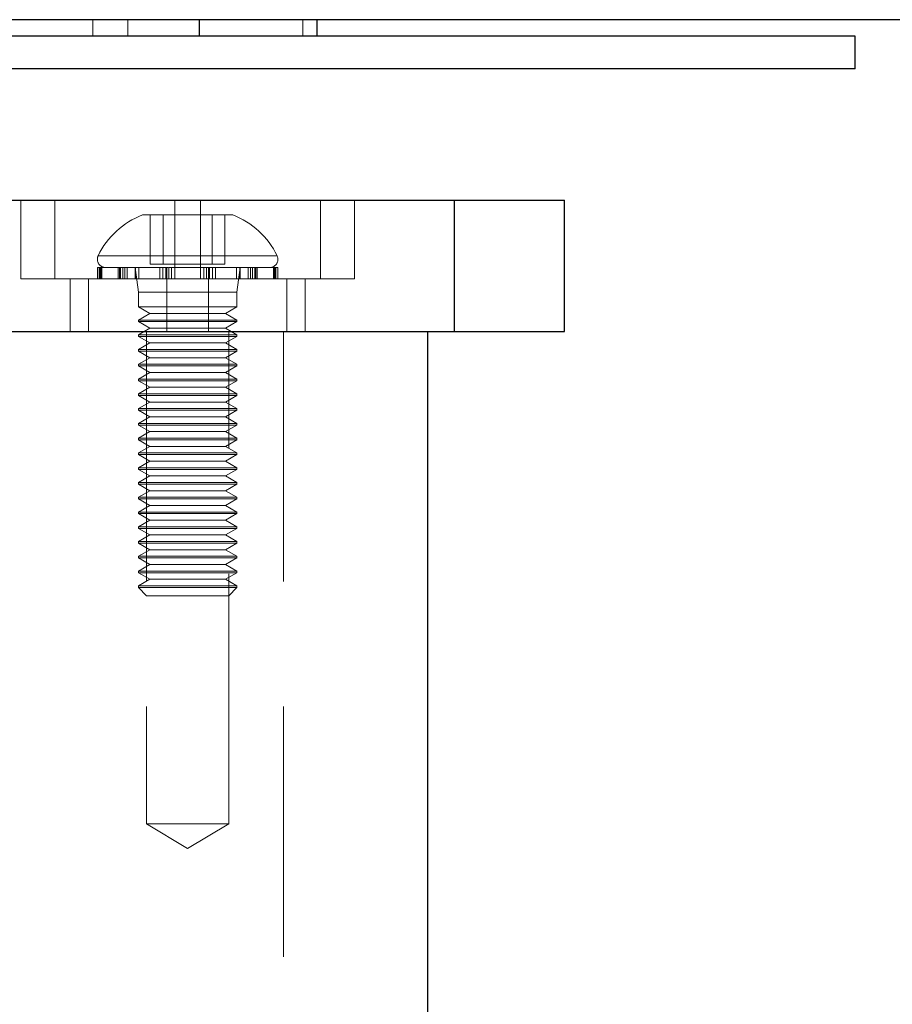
# Model space of a CAD drawing. Header units: millimetres. Extents: x 7 to 412, y 5 to 291.
# Tile 31 of 79: x 87.56 to 91.99, y 264.69 to 269.69. Entities that reach past the tile are written whole.
import ezdxf

# ---------------------------------------------------------------- set-up
doc = ezdxf.new("R2010")
doc.units = ezdxf.units.MM
doc.linetypes.add('HIDDEN', pattern=[1.905, 1.27, -0.635])

msp = doc.modelspace()

# ---------------------------------------------------------------- linework, layer by layer
at = {"color": 7, "linetype": 'HIDDEN', "lineweight": 18}
for p, q in [((87.93506, 269.69365), (87.93506, 269.61032)), ((88.11371, 269.69365), (88.11371, 269.61032)), ((89.00221, 269.69365), (89.00221, 269.61032)), ((87.57064, 268.77698), (87.57064, 268.37698)), ((87.74289, 268.37698), (87.74289, 268.77698)), ((88.35235, 268.37698), (88.35235, 268.77698)), ((88.48172, 268.37698), (88.48172, 268.77698)), ((89.09119, 268.37698), (89.09119, 268.77698)), ((89.26344, 268.37698), (89.26344, 268.77698)), ((89.77019, 268.77698), (89.77019, 268.11032)), ((88.64621, 268.70198), (88.18787, 268.70198)), ((88.22761, 268.45198), (88.22761, 268.70198)), ((88.29292, 268.45198), (88.29292, 268.70198)), ((88.35173, 268.45198), (88.35173, 268.70198)), ((88.48235, 268.45198), (88.48235, 268.70198)), ((88.54116, 268.45198), (88.54116, 268.70198)), ((88.60647, 268.45198), (88.60647, 268.70198)), ((87.96451, 268.49518), (88.86957, 268.49518)), ((88.22761, 268.45198), (88.29292, 268.45198)), ((88.29292, 268.45198), (88.48235, 268.45198)), ((88.48235, 268.45198), (88.60647, 268.45198)), ((87.97636, 268.43532), (87.95871, 268.43532)), ((87.95871, 268.43532), (87.95871, 268.37698)), ((87.96864, 268.37698), (87.96864, 268.43532)), ((87.97241, 268.37698), (87.97241, 268.43532)), ((87.97636, 268.37698), (87.97636, 268.43532)), ((87.98126, 268.43532), (87.97636, 268.43532)), ((87.98126, 268.37698), (87.98126, 268.43532)), ((88.09838, 268.43532), (87.98126, 268.43532)), ((88.06383, 268.37698), (88.06383, 268.43532)), ((88.07038, 268.37698), (88.07038, 268.43532)), ((88.07618, 268.37698), (88.07618, 268.43532)), ((88.0876, 268.37698), (88.0876, 268.43532)), ((88.09838, 268.37698), (88.09838, 268.43532)), ((88.11064, 268.43532), (88.09838, 268.43532)), ((88.11064, 268.37698), (88.11064, 268.43532)), ((88.30579, 268.43532), (88.11064, 268.43532)), ((88.15037, 268.43532), (88.15037, 268.37698)), ((88.15037, 268.43532), (88.16704, 268.31032)), ((88.15192, 268.37698), (88.15192, 268.43532)), ((88.16981, 268.37698), (88.16981, 268.43532)), ((88.27505, 268.37698), (88.27505, 268.43532)), ((88.29107, 268.37698), (88.29107, 268.43532)), ((88.30579, 268.37698), (88.30579, 268.43532)), ((88.3187, 268.43532), (88.30579, 268.43532)), ((88.31105, 268.37698), (88.31105, 268.43532)), ((88.32212, 268.37698), (88.32212, 268.43532)), ((88.54301, 268.43532), (88.32212, 268.43532)), ((88.33549, 268.37698), (88.33549, 268.43532)), ((88.49858, 268.37698), (88.49858, 268.43532)), ((88.51196, 268.37698), (88.51196, 268.43532)), ((88.52302, 268.37698), (88.52302, 268.43532)), ((88.52829, 268.37698), (88.52829, 268.43532)), ((88.54301, 268.37698), (88.54301, 268.43532)), ((88.55903, 268.43532), (88.54338, 268.43532)), ((88.55903, 268.37698), (88.55903, 268.43532)), ((88.74647, 268.43532), (88.55903, 268.43532)), ((88.66426, 268.37698), (88.66426, 268.43532)), ((88.66704, 268.31032), (88.68371, 268.43532)), ((88.68215, 268.37698), (88.68215, 268.43532)), ((88.68371, 268.37698), (88.68371, 268.43532)), ((88.72344, 268.37698), (88.72344, 268.43532)), ((88.7357, 268.37698), (88.7357, 268.43532)), ((88.74647, 268.37698), (88.74647, 268.43532)), ((88.7579, 268.43532), (88.74647, 268.43532)), ((88.7579, 268.37698), (88.7579, 268.43532)), ((88.86167, 268.43532), (88.7579, 268.43532)), ((88.7637, 268.37698), (88.7637, 268.43532)), ((88.77025, 268.37698), (88.77025, 268.43532)), ((88.85282, 268.37698), (88.85282, 268.43532)), ((88.85772, 268.37698), (88.85772, 268.43532)), ((88.86167, 268.37698), (88.86167, 268.43532)), ((88.86544, 268.43532), (88.86167, 268.43532)), ((88.86544, 268.37698), (88.86544, 268.43532)), ((88.87537, 268.43532), (88.86544, 268.43532)), ((88.87537, 268.37698), (88.87537, 268.43532)), ((87.57064, 268.37698), (87.74289, 268.37698)), ((87.74289, 268.37698), (88.35235, 268.37698)), ((87.82064, 268.37698), (87.82064, 268.11032)), ((87.91339, 268.11032), (87.91339, 268.37698)), ((88.31122, 268.11032), (88.31122, 268.37698)), ((88.35235, 268.37698), (89.26344, 268.37698)), ((88.52285, 268.11032), (88.52285, 268.37698)), ((88.92069, 268.11032), (88.92069, 268.37698)), ((89.01344, 268.11032), (89.01344, 268.37698)), ((88.66704, 268.31032), (88.16704, 268.31032)), ((88.16704, 268.31032), (88.16704, 268.23532)), ((88.66704, 268.23532), (88.66704, 268.31032)), ((88.16704, 268.23532), (88.66704, 268.23532)), ((88.16704, 268.23532), (88.22477, 268.20198)), ((88.22477, 268.20198), (88.16704, 268.16865)), ((88.22477, 268.20198), (88.6093, 268.20198)), ((88.6093, 268.20198), (88.66704, 268.23532)), ((88.66704, 268.16865), (88.6093, 268.20198)), ((88.16704, 268.16865), (88.66704, 268.16865)), ((88.16704, 268.16865), (88.16704, 268.16032)), ((88.16704, 268.16032), (88.66704, 268.16032)), ((88.16704, 268.16032), (88.22477, 268.12698)), ((88.6093, 268.12698), (88.66704, 268.16032)), ((88.66704, 268.16032), (88.66704, 268.16865)), ((88.22477, 268.12698), (88.16704, 268.09365)), ((88.20871, 268.11032), (88.20871, 265.61032)), ((88.22477, 268.12698), (88.6093, 268.12698)), ((88.66704, 268.09365), (88.6093, 268.12698)), ((88.62537, 265.61032), (88.62537, 268.11032)), ((88.90386, 268.11032), (88.90386, 259.86032)), ((88.16704, 268.09365), (88.66704, 268.09365)), ((88.16704, 268.09365), (88.16704, 268.08532)), ((88.16704, 268.08532), (88.66704, 268.08532)), ((88.16704, 268.08532), (88.22477, 268.05198)), ((88.22477, 268.05198), (88.16704, 268.01865)), ((88.22477, 268.05198), (88.6093, 268.05198)), ((88.6093, 268.05198), (88.66704, 268.08532)), ((88.66704, 268.01865), (88.6093, 268.05198)), ((88.66704, 268.08532), (88.66704, 268.09365)), ((88.16704, 268.01865), (88.66704, 268.01865)), ((88.16704, 268.01865), (88.16704, 268.01032)), ((88.16704, 268.01032), (88.66704, 268.01032)), ((88.16704, 268.01032), (88.22477, 267.97698)), ((88.6093, 267.97698), (88.66704, 268.01032)), ((88.66704, 268.01032), (88.66704, 268.01865)), ((88.22477, 267.97698), (88.16704, 267.94365)), ((88.22477, 267.97698), (88.6093, 267.97698)), ((88.66704, 267.94365), (88.6093, 267.97698)), ((88.16704, 267.94365), (88.66704, 267.94365)), ((88.16704, 267.94365), (88.16704, 267.93532)), ((88.16704, 267.93532), (88.66704, 267.93532)), ((88.16704, 267.93532), (88.22477, 267.90198)), ((88.22477, 267.90198), (88.16704, 267.86865)), ((88.22477, 267.90198), (88.6093, 267.90198)), ((88.6093, 267.90198), (88.66704, 267.93532)), ((88.66704, 267.86865), (88.6093, 267.90198)), ((88.66704, 267.93532), (88.66704, 267.94365)), ((88.16704, 267.86865), (88.66704, 267.86865)), ((88.16704, 267.86865), (88.16704, 267.86032)), ((88.16704, 267.86032), (88.66704, 267.86032)), ((88.16704, 267.86032), (88.22477, 267.82698)), ((88.6093, 267.82698), (88.66704, 267.86032)), ((88.66704, 267.86032), (88.66704, 267.86865)), ((88.22477, 267.82698), (88.16704, 267.79365)), ((88.22477, 267.82698), (88.6093, 267.82698)), ((88.66704, 267.79365), (88.6093, 267.82698)), ((88.16704, 267.79365), (88.66704, 267.79365)), ((88.16704, 267.79365), (88.16704, 267.78532)), ((88.16704, 267.78532), (88.66704, 267.78532)), ((88.16704, 267.78532), (88.22477, 267.75198)), ((88.22477, 267.75198), (88.16704, 267.71865)), ((88.22477, 267.75198), (88.6093, 267.75198)), ((88.6093, 267.75198), (88.66704, 267.78532)), ((88.66704, 267.71865), (88.6093, 267.75198)), ((88.66704, 267.78532), (88.66704, 267.79365)), ((88.16704, 267.71865), (88.66704, 267.71865)), ((88.16704, 267.71865), (88.16704, 267.71032)), ((88.16704, 267.71032), (88.66704, 267.71032)), ((88.16704, 267.71032), (88.22477, 267.67698)), ((88.6093, 267.67698), (88.66704, 267.71032)), ((88.66704, 267.71032), (88.66704, 267.71865)), ((88.22477, 267.67698), (88.16704, 267.64365)), ((88.22477, 267.67698), (88.6093, 267.67698)), ((88.66704, 267.64365), (88.6093, 267.67698)), ((88.16704, 267.64365), (88.66704, 267.64365)), ((88.16704, 267.64365), (88.16704, 267.63532)), ((88.16704, 267.63532), (88.66704, 267.63532)), ((88.16704, 267.63532), (88.22477, 267.60198)), ((88.22477, 267.60198), (88.16704, 267.56865)), ((88.22477, 267.60198), (88.6093, 267.60198)), ((88.6093, 267.60198), (88.66704, 267.63532)), ((88.66704, 267.56865), (88.6093, 267.60198)), ((88.66704, 267.63532), (88.66704, 267.64365)), ((88.16704, 267.56865), (88.66704, 267.56865)), ((88.16704, 267.56865), (88.16704, 267.56032)), ((88.16704, 267.56032), (88.66704, 267.56032)), ((88.16704, 267.56032), (88.22477, 267.52698)), ((88.6093, 267.52698), (88.66704, 267.56032)), ((88.66704, 267.56032), (88.66704, 267.56865)), ((88.22477, 267.52698), (88.16704, 267.49365)), ((88.22477, 267.52698), (88.6093, 267.52698)), ((88.66704, 267.49365), (88.6093, 267.52698)), ((88.16704, 267.49365), (88.66704, 267.49365)), ((88.16704, 267.49365), (88.16704, 267.48532)), ((88.16704, 267.48532), (88.66704, 267.48532)), ((88.16704, 267.48532), (88.22477, 267.45198)), ((88.22477, 267.45198), (88.16704, 267.41865)), ((88.22477, 267.45198), (88.6093, 267.45198)), ((88.6093, 267.45198), (88.66704, 267.48532)), ((88.66704, 267.41865), (88.6093, 267.45198)), ((88.66704, 267.48532), (88.66704, 267.49365)), ((88.16704, 267.41865), (88.66704, 267.41865)), ((88.16704, 267.41865), (88.16704, 267.41032)), ((88.16704, 267.41032), (88.66704, 267.41032)), ((88.16704, 267.41032), (88.22477, 267.37698)), ((88.6093, 267.37698), (88.66704, 267.41032)), ((88.66704, 267.41032), (88.66704, 267.41865)), ((88.22477, 267.37698), (88.16704, 267.34365)), ((88.22477, 267.37698), (88.6093, 267.37698)), ((88.66704, 267.34365), (88.6093, 267.37698)), ((88.16704, 267.34365), (88.66704, 267.34365)), ((88.16704, 267.34365), (88.16704, 267.33532)), ((88.16704, 267.33532), (88.66704, 267.33532)), ((88.16704, 267.33532), (88.22477, 267.30198)), ((88.22477, 267.30198), (88.16704, 267.26865)), ((88.22477, 267.30198), (88.6093, 267.30198)), ((88.6093, 267.30198), (88.66704, 267.33532)), ((88.66704, 267.26865), (88.6093, 267.30198)), ((88.66704, 267.33532), (88.66704, 267.34365)), ((88.16704, 267.26865), (88.66704, 267.26865)), ((88.16704, 267.26865), (88.16704, 267.26032)), ((88.16704, 267.26032), (88.66704, 267.26032)), ((88.16704, 267.26032), (88.22477, 267.22698)), ((88.6093, 267.22698), (88.66704, 267.26032)), ((88.66704, 267.26032), (88.66704, 267.26865)), ((88.22477, 267.22698), (88.16704, 267.19365)), ((88.22477, 267.22698), (88.6093, 267.22698)), ((88.66704, 267.19365), (88.6093, 267.22698)), ((88.16704, 267.19365), (88.66704, 267.19365)), ((88.16704, 267.19365), (88.16704, 267.18532)), ((88.16704, 267.18532), (88.66704, 267.18532)), ((88.16704, 267.18532), (88.22477, 267.15198)), ((88.22477, 267.15198), (88.16704, 267.11865)), ((88.22477, 267.15198), (88.6093, 267.15198)), ((88.6093, 267.15198), (88.66704, 267.18532)), ((88.66704, 267.11865), (88.6093, 267.15198)), ((88.66704, 267.18532), (88.66704, 267.19365)), ((88.16704, 267.11865), (88.66704, 267.11865)), ((88.16704, 267.11865), (88.16704, 267.11032)), ((88.16704, 267.11032), (88.66704, 267.11032)), ((88.16704, 267.11032), (88.22477, 267.07698)), ((88.6093, 267.07698), (88.66704, 267.11032)), ((88.66704, 267.11032), (88.66704, 267.11865)), ((88.22477, 267.07698), (88.16704, 267.04365)), ((88.22477, 267.07698), (88.6093, 267.07698)), ((88.66704, 267.04365), (88.6093, 267.07698)), ((88.16704, 267.04365), (88.66704, 267.04365)), ((88.16704, 267.04365), (88.16704, 267.03532)), ((88.16704, 267.03532), (88.66704, 267.03532)), ((88.16704, 267.03532), (88.22477, 267.00198)), ((88.22477, 267.00198), (88.16704, 266.96865)), ((88.22477, 267.00198), (88.6093, 267.00198)), ((88.6093, 267.00198), (88.66704, 267.03532)), ((88.66704, 266.96865), (88.6093, 267.00198)), ((88.66704, 267.03532), (88.66704, 267.04365)), ((88.16704, 266.96865), (88.66704, 266.96865)), ((88.16704, 266.96865), (88.16704, 266.96032)), ((88.16704, 266.96032), (88.66704, 266.96032)), ((88.16704, 266.96032), (88.22477, 266.92698)), ((88.6093, 266.92698), (88.66704, 266.96032)), ((88.66704, 266.96032), (88.66704, 266.96865)), ((88.22477, 266.92698), (88.16704, 266.89365)), ((88.22477, 266.92698), (88.6093, 266.92698)), ((88.66704, 266.89365), (88.6093, 266.92698)), ((88.16704, 266.89365), (88.66704, 266.89365)), ((88.16704, 266.89365), (88.16704, 266.88532)), ((88.16704, 266.88532), (88.66704, 266.88532)), ((88.16704, 266.88532), (88.22477, 266.85198)), ((88.22477, 266.85198), (88.16704, 266.81865)), ((88.22477, 266.85198), (88.6093, 266.85198)), ((88.6093, 266.85198), (88.66704, 266.88532)), ((88.66704, 266.81865), (88.6093, 266.85198)), ((88.66704, 266.88532), (88.66704, 266.89365)), ((88.16704, 266.81865), (88.66704, 266.81865)), ((88.16704, 266.81865), (88.16704, 266.81032)), ((88.66704, 266.81032), (88.16704, 266.81032)), ((88.16704, 266.81032), (88.20871, 266.76865)), ((88.62537, 266.76865), (88.66704, 266.81032)), ((88.66704, 266.81032), (88.66704, 266.81865)), ((88.62537, 266.76865), (88.20871, 266.76865)), ((88.20871, 265.61032), (88.62537, 265.61032)), ((88.20871, 265.61032), (88.41704, 265.48514)), ((88.41704, 265.48514), (88.62537, 265.61032))]:
    msp.add_line(p, q, dxfattribs=at)
at = {"color": 7, "linetype": 'Continuous', "lineweight": 25}
for p, q in [((88.47632, 269.69365), (88.47632, 269.61032)), ((89.07341, 269.69365), (89.07341, 269.61032)), ((91.80621, 269.61032), (77.63955, 269.61032)), ((91.80621, 269.44365), (91.80621, 269.61032)), ((91.80621, 269.44365), (77.63955, 269.44365)), ((86.24653, 268.77698), (89.77019, 268.77698)), ((89.77019, 268.77698), (89.77019, 268.11032)), ((89.77019, 268.77698), (90.32987, 268.77698)), ((90.32987, 268.11032), (90.32987, 268.77698)), ((86.24653, 268.11032), (89.77019, 268.11032)), ((89.63521, 268.11032), (89.63521, 259.86032)), ((89.77019, 268.11032), (90.32987, 268.11032))]:
    msp.add_line(p, q, dxfattribs=at)
at = {"color": 7, "linetype": 'HIDDEN', "lineweight": 18}
for centre, radius, start, end in [((88.33771, 268.31319), 0.41667, 111.07634, 154.10138), ((88.49637, 268.31319), 0.41667, 25.89862, 68.92366), ((88.00037, 268.47698), 0.04167, 154.10138, 270), ((88.83371, 268.47698), 0.04167, 270, 25.89862)]:
    msp.add_arc(centre, radius, start, end, dxfattribs=at)
at = {"color": 7, "linetype": 'Continuous', "lineweight": 25}
msp.add_open_spline([(204.05646, 269.69365), (204.0458, 269.69365), (204.02446, 269.69365), (203.8522, 269.69365), (203.57829, 269.69365), (203.19362, 269.69365), (202.70426, 269.69365), (202.11359, 269.69365), (201.43092, 269.69365), (200.65873, 269.69365), (199.80438, 269.69365), (198.86781, 269.69365), (197.8548, 269.69365), (196.77275, 269.69365), (195.62608, 269.69365), (194.37947, 269.69365), (193.02363, 269.69365), (191.55834, 269.69365), (190.03352, 269.69365), (188.45313, 269.69365), (186.82132, 269.69365), (185.14323, 269.69365), (183.36838, 269.69365), (181.49908, 269.69365), (179.53432, 269.69365), (177.53589, 269.69365), (175.50316, 269.69365), (173.24994, 269.69365), (170.76814, 269.69365), (168.05294, 269.69365), (165.30072, 269.69365), (162.52527, 269.69365), (159.74853, 269.69365), (156.96824, 269.69365), (154.18926, 269.69365), (151.38914, 269.69365), (148.45483, 269.69365), (145.3697, 269.69365), (142.14552, 269.69365), (138.89873, 269.69365), (135.63804, 269.69365), (132.35865, 269.69365), (129.06559, 269.69365), (125.76117, 269.69365), (122.3252, 269.69365), (118.76369, 269.69365), (115.08416, 269.69365), (111.41589, 269.69365), (108.21348, 269.69365), (105.47474, 269.69365), (103.19023, 269.69365), (100.91145, 269.69365), (98.64039, 269.69365), (96.16509, 269.69365), (93.49549, 269.69365), (90.62724, 269.69365), (87.77735, 269.69365), (84.94247, 269.69365), (82.33535, 269.69365), (79.95638, 269.69365), (77.7988, 269.69365), (75.66479, 269.69365), (73.55691, 269.69365), (71.4316, 269.69365), (69.29143, 269.69365), (67.13958, 269.69365), (65.02419, 269.69365), (62.94236, 269.69365), (60.90222, 269.69365), (59.05542, 269.69365), (57.3987, 269.69365), (55.9222, 269.69365), (54.48774, 269.69365), (53.09798, 269.69365), (51.75789, 269.69365), (50.47455, 269.69365), (49.25672, 269.69365), (48.10235, 269.69365), (47.01413, 269.69365), (45.99561, 269.69365), (45.05176, 269.69365), (44.18849, 269.69365), (43.40572, 269.69365), (42.71305, 269.69365), (42.11524, 269.69365), (41.61952, 269.69365), (41.22897, 269.69365), (40.9419, 269.69365), (40.77476, 269.69365), (40.7087, 269.69365), (40.72471, 269.69365), (40.72572, 269.69365)], degree=3, knots=[0, 0, 0, 0, 0.00890697, 0.01782449, 0.02674982, 0.03572222, 0.04475509, 0.05371946, 0.06273019, 0.07162165, 0.08058602, 0.08953451, 0.09852419, 0.10755523, 0.11649851, 0.1255025, 0.13544287, 0.14544071, 0.15545805, 0.16544877, 0.17551056, 0.18559011, 0.19561718, 0.20666634, 0.21767604, 0.22864468, 0.23964157, 0.25066369, 0.26466724, 0.27871467, 0.29277357, 0.30678946, 0.32070115, 0.33435375, 0.34805529, 0.36162847, 0.37531323, 0.3907223, 0.40624035, 0.42170346, 0.4372438, 0.45280227, 0.46840731, 0.48404921, 0.49970709, 0.51714723, 0.53456874, 0.55194241, 0.56930654, 0.58021521, 0.5910872, 0.60203912, 0.61295851, 0.62382586, 0.63785336, 0.65176509, 0.66577486, 0.67982457, 0.69384921, 0.70483041, 0.71579164, 0.7267608, 0.73770401, 0.74861748, 0.76025736, 0.7719003, 0.78354892, 0.7952112, 0.80699303, 0.81872606, 0.82788422, 0.83707563, 0.84622443, 0.8553644, 0.86454941, 0.87366781, 0.88270927, 0.89167844, 0.90070206, 0.90968649, 0.91863136, 0.92762379, 0.93655298, 0.94561812, 0.95460499, 0.96356874, 0.97250518, 0.98142669, 0.99040496, 0.99939326, 1, 1, 1, 1], dxfattribs=at)

doc.saveas('drawing.dxf')
